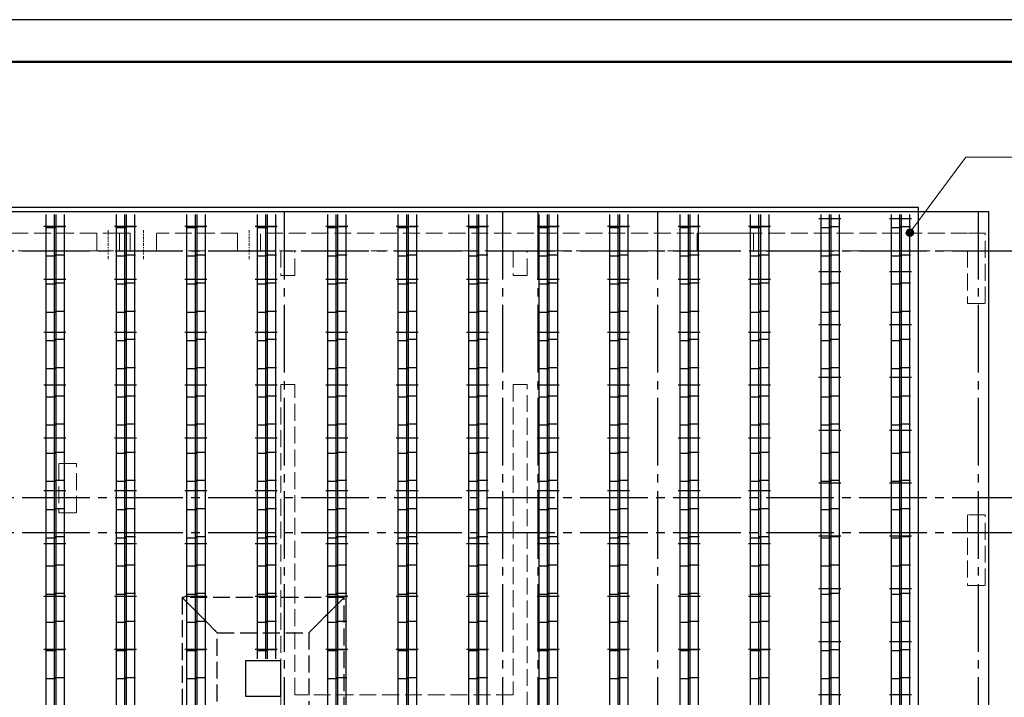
# Model space of a CAD drawing. Header units: millimetres. Extents: x 0 to 50400, y -51 to 35640.
# Tile 17 of 18: x 26460 to 40435, y 26025 to 35640. Entities that reach past the tile are written whole.
import ezdxf

# ---------------------------------------------------------------- set-up
doc = ezdxf.new("R2010")
doc.units = ezdxf.units.MM
doc.linetypes.add('______2', pattern=[324, 240, -84])
doc.linetypes.add('______5', pattern=[1320, 960, -120, 120, -120])
for name, color, linetype, lineweight in [('Standard', 7, 'Continuous', 25), ('ЖБ Лента фундамента под плитной частью', 52, 'Continuous', 50), ('ЖБ Пилон', 7, 'Continuous', 35), ('ЖБ Плита Фундамента верхний уровень', 7, 'Continuous', 35), ('ЖБ Стена верхний уровень', 7, 'Continuous', 35), ('Позиционная метка номер позиции', 7, 'Continuous', 13), ('Фиксатор', 7, 'Continuous', 13)]:
    doc.layers.add(name, color=color, linetype=linetype, lineweight=lineweight)
doc.layers.add('Оси', color=7, linetype='______5', lineweight=13, true_color=0x656565)

msp = doc.modelspace()

# ---------------------------------------------------------------- hatches: boundary and pattern name
at = {"layer": 'Позиционная метка номер позиции', "linetype": 'Continuous', "lineweight": 13, "transparency": 33554687}
for points in [[(39042, 32626), (39139, 32588), (39053, 32653)], [(39046, 32599), (39117, 32571), (39042, 32626)], [(39042, 32626), (39117, 32571), (39139, 32588)], [(39090, 32567), (39046, 32599), (39064, 32577)], [(39046, 32599), (39090, 32567), (39117, 32571)], [(39053, 32653), (39149, 32614), (39075, 32670)], [(39053, 32653), (39139, 32588), (39149, 32614)], [(39075, 32670), (39145, 32642), (39102, 32674)], [(39075, 32670), (39149, 32614), (39145, 32642)], [(39102, 32674), (39145, 32642), (39128, 32664)]]:
    msp.add_hatch(color=7, dxfattribs=at).paths.add_polyline_path(points)

# ---------------------------------------------------------------- linework, layer by layer
at = {"layer": 'Standard', "color": 7, "linetype": 'Continuous', "lineweight": 25, "transparency": 33554687}
msp.add_lwpolyline([(0, 0), (50400, 0), (50400, 35640), (0, 35640), (0, 0)], close=True, dxfattribs=at)
at = {"layer": 'Standard', "color": 7, "linetype": 'Continuous', "lineweight": 50, "transparency": 33554687}
msp.add_lwpolyline([(2400, 35040), (49800, 35040), (49800, 600), (2400, 600), (2400, 35040)], close=True, dxfattribs=at)
at = {"layer": 'Standard', "color": 254, "linetype": 'Continuous', "lineweight": -3, "true_color": 0xc4c4ff, "transparency": 33554687}
msp.add_lwpolyline([(9704, 9947), (39216, 9947), (39216, 32977), (9704, 32977), (9704, 9947)], dxfattribs=at)
at = {"layer": 'ЖБ Лента фундамента под плитной частью', "color": 251, "linetype": '______2', "lineweight": 13, "true_color": 0x656565, "transparency": 33554687}
for p, q in [((31065, 27442), (28765, 27442)), ((28765, 27442), (28765, 25142)), ((31065, 25142), (31065, 27442)), ((29665, 26542), (30165, 26542)), ((29665, 26042), (29665, 26542)), ((30165, 26542), (30165, 26042)), ((30165, 26042), (29665, 26042))]:
    msp.add_line(p, q, dxfattribs=at)
at = {"layer": 'ЖБ Лента фундамента под плитной частью', "color": 253, "linetype": '______2', "lineweight": -3, "true_color": 0xababab, "transparency": 33554687}
for p, q in [((28765, 27442), (28765, 25142)), ((28765, 27442), (29265, 26942)), ((29265, 26942), (28765, 27442)), ((31065, 27442), (28765, 27442)), ((30565, 26942), (31065, 27442)), ((31065, 27442), (30565, 26942)), ((31065, 25142), (31065, 27442)), ((29265, 25642), (29265, 26942)), ((29265, 26942), (30565, 26942)), ((30565, 26942), (30565, 25642))]:
    msp.add_line(p, q, dxfattribs=at)
at = {"layer": 'ЖБ Пилон', "color": 253, "linetype": '______2', "lineweight": 13, "true_color": 0xa0a0a0, "transparency": 33554687}
for p, q in [((27265, 29342), (27015, 29342)), ((27015, 29342), (27015, 28642)), ((27265, 28642), (27265, 29342)), ((27015, 28642), (27265, 28642)), ((40165, 28612), (39915, 28612)), ((39915, 28612), (39915, 27612)), ((40165, 27612), (40165, 28612)), ((39915, 27612), (40165, 27612))]:
    msp.add_line(p, q, dxfattribs=at)
at = {"layer": 'ЖБ Плита Фундамента верхний уровень', "color": 251, "linetype": 'Continuous', "lineweight": 25, "true_color": 0x656565, "transparency": 33554687}
for p, q in [((40215, 32912), (8715, 32912)), ((40215, 10012), (40215, 32912)), ((30165, 26542), (29665, 26542)), ((29665, 26542), (29665, 26042)), ((30165, 26042), (30165, 26542)), ((29665, 26042), (30165, 26042))]:
    msp.add_line(p, q, dxfattribs=at)
at = {"layer": 'ЖБ Стена верхний уровень', "color": 253, "linetype": '______2', "lineweight": 13, "true_color": 0xa0a0a0, "transparency": 33554687}
for p, q in [((27553, 32612), (9015, 32612)), ((27553, 32612), (27553, 32362)), ((27878, 32612), (27553, 32612)), ((27878, 32362), (27878, 32612)), ((28027, 32612), (27878, 32612)), ((28027, 32612), (28027, 32362)), ((28404, 32362), (28404, 32612)), ((29553, 32612), (28404, 32612)), ((29553, 32612), (29553, 32362)), ((29878, 32362), (29878, 32612)), ((39915, 32612), (29878, 32612)), ((36875, 32612), (36075, 32612)), ((36075, 32612), (36075, 32362)), ((36875, 32362), (36875, 32612)), ((40165, 32612), (39915, 32612)), ((40165, 31612), (40165, 32612)), ((9265, 32362), (27553, 32362)), ((27553, 32362), (27878, 32362)), ((27878, 32362), (36075, 32362)), ((28027, 32362), (28404, 32362)), ((29553, 32362), (29878, 32362)), ((30365, 32362), (30165, 32362)), ((30165, 32362), (30165, 32012)), ((30365, 32012), (30365, 32362)), ((33665, 32362), (33465, 32362)), ((33465, 32362), (33465, 32012)), ((33665, 32012), (33665, 32362)), ((36875, 32362), (39915, 32362)), ((39915, 32362), (39915, 31612)), ((30165, 32012), (30365, 32012)), ((33465, 32012), (33665, 32012)), ((39915, 31612), (40165, 31612)), ((30165, 30462), (30165, 26062)), ((30365, 30462), (30165, 30462)), ((30365, 26062), (30365, 30462)), ((33465, 30462), (33465, 26062)), ((33665, 30462), (33465, 30462)), ((33665, 25862), (33665, 30462)), ((30165, 26062), (30165, 25862)), ((33465, 26062), (30365, 26062))]:
    msp.add_line(p, q, dxfattribs=at)
at = {"layer": 'ЖБ Стена верхний уровень', "color": 253, "linetype": '______2', "lineweight": 18, "true_color": 0xa0a0a0, "transparency": 33554687}
for points in [[(27716, 32612), (27716, 32654), (27716, 32612)], [(27716, 32596), (27716, 32579), (27716, 32596)], [(27716, 32520), (27716, 32562), (27716, 32520)], [(27716, 32505), (27716, 32489), (27716, 32505)], [(27716, 32430), (27716, 32472), (27716, 32430)], [(27716, 32413), (27716, 32397), (27716, 32413)], [(27716, 32338), (27716, 32380), (27716, 32338)], [(27716, 32323), (27716, 32306), (27716, 32323)], [(27716, 32244), (27716, 32285), (27716, 32244)]]:
    msp.add_lwpolyline(points, dxfattribs=at)
at = {"layer": 'ЖБ Стена верхний уровень', "color": 253, "linetype": '______2', "lineweight": 13, "true_color": 0xa0a0a0, "transparency": 33554687}
for points in [[(28216, 32612), (28216, 32654), (28216, 32612)], [(28216, 32596), (28216, 32579), (28216, 32596)], [(28216, 32520), (28216, 32562), (28216, 32520)], [(29716, 32612), (29716, 32654), (29716, 32612)], [(29716, 32596), (29716, 32579), (29716, 32596)], [(29716, 32520), (29716, 32562), (29716, 32520)], [(28216, 32505), (28216, 32489), (28216, 32505)], [(28216, 32430), (28216, 32472), (28216, 32430)], [(29716, 32505), (29716, 32489), (29716, 32505)], [(29716, 32430), (29716, 32472), (29716, 32430)], [(28216, 32413), (28216, 32397), (28216, 32413)], [(28216, 32338), (28216, 32380), (28216, 32338)], [(28216, 32323), (28216, 32306), (28216, 32323)], [(28216, 32244), (28216, 32285), (28216, 32244)], [(29716, 32413), (29716, 32397), (29716, 32413)], [(29716, 32338), (29716, 32380), (29716, 32338)], [(29716, 32323), (29716, 32306), (29716, 32323)], [(29716, 32244), (29716, 32285), (29716, 32244)]]:
    msp.add_lwpolyline(points, dxfattribs=at)
at = {"layer": 'Оси', "color": 8, "linetype": '______5', "lineweight": -3, "transparency": 33554687}
for p, q in [((30215, 32912), (30215, 8317)), ((33315, 32912), (33315, 8317)), ((33815, 32912), (33815, 8317)), ((35515, 32912), (35515, 8317)), ((40065, 32912), (40065, 8317)), ((8015, 32362), (42965, 32362)), ((8015, 28862), (42965, 28862)), ((8015, 28362), (42965, 28362))]:
    msp.add_line(p, q, dxfattribs=at)
at = {"layer": 'Позиционная метка номер позиции', "color": 7, "linetype": 'Continuous', "lineweight": 13, "transparency": 33554687}
for p, q in [((39096, 32620), (39890, 33689)), ((39890, 33689), (41912, 33689)), ((39053, 32653), (39053, 32653)), ((39064, 32577), (39064, 32577)), ((39128, 32664), (39128, 32664)), ((39139, 32588), (39139, 32588))]:
    msp.add_line(p, q, dxfattribs=at)
msp.add_circle((39096, 32620), 54, dxfattribs=at)
at = {"layer": 'Фиксатор', "color": 7, "linetype": 'Continuous', "lineweight": 25, "transparency": 33554687}
for p, q in [((26834, 10047), (26834, 32877)), ((26834, 10047), (26834, 32877)), ((26953, 10047), (26953, 32877)), ((26953, 10047), (26953, 32877)), ((26977, 10047), (26977, 32877)), ((26977, 10047), (26977, 32877)), ((27096, 10047), (27096, 32877)), ((27096, 10047), (27096, 32877)), ((27834, 10047), (27834, 32877)), ((27834, 10047), (27834, 32877)), ((27953, 10047), (27953, 32877)), ((27953, 10047), (27953, 32877)), ((27977, 10047), (27977, 32877)), ((27977, 10047), (27977, 32877)), ((28096, 10047), (28096, 32877)), ((28096, 10047), (28096, 32877)), ((28834, 10047), (28834, 32877)), ((28834, 10047), (28834, 32877)), ((28953, 10047), (28953, 32877)), ((28953, 10047), (28953, 32877)), ((28977, 10047), (28977, 32877)), ((28977, 10047), (28977, 32877)), ((29096, 10047), (29096, 32877)), ((29096, 10047), (29096, 32877)), ((29834, 26572), (29834, 32877)), ((29834, 26572), (29834, 32877)), ((29953, 26572), (29953, 32877)), ((29953, 26572), (29953, 32877)), ((29977, 26572), (29977, 32877)), ((29977, 26572), (29977, 32877)), ((30096, 26572), (30096, 32877)), ((30096, 26572), (30096, 32877)), ((30834, 10047), (30834, 32877)), ((30834, 10047), (30834, 32877)), ((30953, 10047), (30953, 32877)), ((30953, 10047), (30953, 32877)), ((30977, 10047), (30977, 32877)), ((30977, 10047), (30977, 32877)), ((31096, 10047), (31096, 32877)), ((31096, 10047), (31096, 32877)), ((31834, 10047), (31834, 32877)), ((31834, 10047), (31834, 32877)), ((31953, 10047), (31953, 32877)), ((31953, 10047), (31953, 32877)), ((31977, 10047), (31977, 32877)), ((31977, 10047), (31977, 32877)), ((32096, 10047), (32096, 32877)), ((32096, 10047), (32096, 32877)), ((32834, 10047), (32834, 32877)), ((32834, 10047), (32834, 32877)), ((32953, 10047), (32953, 32877)), ((32953, 10047), (32953, 32877)), ((32977, 10047), (32977, 32877)), ((32977, 10047), (32977, 32877)), ((33096, 10047), (33096, 32877)), ((33096, 10047), (33096, 32877)), ((33834, 10047), (33834, 32877)), ((33834, 10047), (33834, 32877)), ((33953, 10047), (33953, 32877)), ((33953, 10047), (33953, 32877)), ((33977, 10047), (33977, 32877)), ((33977, 10047), (33977, 32877)), ((34096, 10047), (34096, 32877)), ((34096, 10047), (34096, 32877)), ((34834, 10047), (34834, 32877)), ((34834, 10047), (34834, 32877)), ((34953, 10047), (34953, 32877)), ((34953, 10047), (34953, 32877)), ((34977, 10047), (34977, 32877)), ((34977, 10047), (34977, 32877)), ((35096, 10047), (35096, 32877)), ((35096, 10047), (35096, 32877)), ((35834, 10047), (35834, 32877)), ((35834, 10047), (35834, 32877)), ((35953, 10047), (35953, 32877)), ((35953, 10047), (35953, 32877)), ((35977, 10047), (35977, 32877)), ((35977, 10047), (35977, 32877)), ((36096, 10047), (36096, 32877)), ((36096, 10047), (36096, 32877)), ((36834, 10047), (36834, 32877)), ((36834, 10047), (36834, 32877)), ((36953, 10047), (36953, 32877)), ((36953, 10047), (36953, 32877)), ((36977, 10047), (36977, 32877)), ((36977, 10047), (36977, 32877)), ((37096, 10047), (37096, 32877)), ((37096, 10047), (37096, 32877)), ((37834, 10047), (37834, 32877)), ((37834, 10047), (37834, 32877)), ((37953, 10047), (37953, 32877)), ((37953, 10047), (37953, 32877)), ((37977, 10047), (37977, 32877)), ((37977, 10047), (37977, 32877)), ((38096, 10047), (38096, 32877)), ((38096, 10047), (38096, 32877)), ((38834, 10047), (38834, 32877)), ((38834, 10047), (38834, 32877)), ((38953, 10047), (38953, 32877)), ((38953, 10047), (38953, 32877)), ((38977, 10047), (38977, 32877)), ((38977, 10047), (38977, 32877)), ((39096, 10047), (39096, 32877)), ((39096, 10047), (39096, 32877)), ((26804, 32708), (27116, 32708)), ((26804, 32708), (27116, 32708)), ((27804, 32708), (28116, 32708)), ((27804, 32708), (28116, 32708)), ((28804, 32708), (29116, 32708)), ((28804, 32708), (29116, 32708)), ((29804, 32708), (30116, 32708)), ((29804, 32708), (30116, 32708)), ((30804, 32708), (31116, 32708)), ((30804, 32708), (31116, 32708)), ((31804, 32708), (32116, 32708)), ((31804, 32708), (32116, 32708)), ((32804, 32708), (33116, 32708)), ((32804, 32708), (33116, 32708)), ((33804, 32708), (34116, 32708)), ((33804, 32708), (34116, 32708)), ((34804, 32708), (35116, 32708)), ((34804, 32708), (35116, 32708)), ((35804, 32708), (36116, 32708)), ((35804, 32708), (36116, 32708)), ((36804, 32708), (37116, 32708)), ((36804, 32708), (37116, 32708)), ((37804, 32817), (38116, 32817)), ((37804, 32817), (38116, 32817)), ((38804, 32817), (39116, 32817)), ((38804, 32817), (39116, 32817)), ((26827, 32690), (26981, 32690)), ((26827, 32690), (26981, 32690)), ((27103, 32700), (26950, 32700)), ((27103, 32700), (26950, 32700)), ((27827, 32690), (27981, 32690)), ((27827, 32690), (27981, 32690)), ((28103, 32700), (27950, 32700)), ((28103, 32700), (27950, 32700)), ((28827, 32690), (28981, 32690)), ((28827, 32690), (28981, 32690)), ((29103, 32700), (28950, 32700)), ((29103, 32700), (28950, 32700)), ((29827, 32690), (29981, 32690)), ((29827, 32690), (29981, 32690)), ((30103, 32700), (29950, 32700)), ((30103, 32700), (29950, 32700)), ((30827, 32690), (30981, 32690)), ((30827, 32690), (30981, 32690)), ((31103, 32700), (30950, 32700)), ((31103, 32700), (30950, 32700)), ((31827, 32690), (31981, 32690)), ((31827, 32690), (31981, 32690)), ((32103, 32700), (31950, 32700)), ((32103, 32700), (31950, 32700)), ((32827, 32690), (32981, 32690)), ((32827, 32690), (32981, 32690)), ((33103, 32700), (32950, 32700)), ((33103, 32700), (32950, 32700)), ((33827, 32690), (33981, 32690)), ((33827, 32690), (33981, 32690)), ((34103, 32700), (33950, 32700)), ((34103, 32700), (33950, 32700)), ((34827, 32690), (34981, 32690)), ((34827, 32690), (34981, 32690)), ((35103, 32700), (34950, 32700)), ((35103, 32700), (34950, 32700)), ((35827, 32690), (35981, 32690)), ((35827, 32690), (35981, 32690)), ((36103, 32700), (35950, 32700)), ((36103, 32700), (35950, 32700)), ((36827, 32690), (36981, 32690)), ((36827, 32690), (36981, 32690)), ((37103, 32700), (36950, 32700)), ((37103, 32700), (36950, 32700)), ((37827, 32690), (37981, 32690)), ((37827, 32690), (37981, 32690)), ((38103, 32700), (37950, 32700)), ((38103, 32700), (37950, 32700)), ((38827, 32690), (38981, 32690)), ((38827, 32690), (38981, 32690)), ((39103, 32700), (38950, 32700)), ((39103, 32700), (38950, 32700)), ((26827, 32290), (26981, 32290)), ((26827, 32290), (26981, 32290)), ((27103, 32300), (26950, 32300)), ((27103, 32300), (26950, 32300)), ((27827, 32290), (27981, 32290)), ((27827, 32290), (27981, 32290)), ((28103, 32300), (27950, 32300)), ((28103, 32300), (27950, 32300)), ((28827, 32290), (28981, 32290)), ((28827, 32290), (28981, 32290)), ((29103, 32300), (28950, 32300)), ((29103, 32300), (28950, 32300)), ((29827, 32290), (29981, 32290)), ((29827, 32290), (29981, 32290)), ((30103, 32300), (29950, 32300)), ((30103, 32300), (29950, 32300)), ((30827, 32290), (30981, 32290)), ((30827, 32290), (30981, 32290)), ((31103, 32300), (30950, 32300)), ((31103, 32300), (30950, 32300)), ((31827, 32290), (31981, 32290)), ((31827, 32290), (31981, 32290)), ((32103, 32300), (31950, 32300)), ((32103, 32300), (31950, 32300)), ((32827, 32290), (32981, 32290)), ((32827, 32290), (32981, 32290)), ((33103, 32300), (32950, 32300)), ((33103, 32300), (32950, 32300)), ((33827, 32290), (33981, 32290)), ((33827, 32290), (33981, 32290)), ((34103, 32300), (33950, 32300)), ((34103, 32300), (33950, 32300)), ((34827, 32290), (34981, 32290)), ((34827, 32290), (34981, 32290)), ((35103, 32300), (34950, 32300)), ((35103, 32300), (34950, 32300)), ((35827, 32290), (35981, 32290)), ((35827, 32290), (35981, 32290)), ((36103, 32300), (35950, 32300)), ((36103, 32300), (35950, 32300)), ((36827, 32290), (36981, 32290)), ((36827, 32290), (36981, 32290)), ((37103, 32300), (36950, 32300)), ((37103, 32300), (36950, 32300)), ((37827, 32290), (37981, 32290)), ((37827, 32290), (37981, 32290)), ((38103, 32300), (37950, 32300)), ((38103, 32300), (37950, 32300)), ((38827, 32290), (38981, 32290)), ((38827, 32290), (38981, 32290)), ((39103, 32300), (38950, 32300)), ((39103, 32300), (38950, 32300)), ((37804, 32067), (38116, 32067)), ((37804, 32067), (38116, 32067)), ((38804, 32067), (39116, 32067)), ((38804, 32067), (39116, 32067)), ((26804, 31958), (27116, 31958)), ((26804, 31958), (27116, 31958)), ((26827, 31890), (26981, 31890)), ((26827, 31890), (26981, 31890)), ((27103, 31900), (26950, 31900)), ((27103, 31900), (26950, 31900)), ((27804, 31958), (28116, 31958)), ((27804, 31958), (28116, 31958)), ((27827, 31890), (27981, 31890)), ((27827, 31890), (27981, 31890)), ((28103, 31900), (27950, 31900)), ((28103, 31900), (27950, 31900)), ((28804, 31958), (29116, 31958)), ((28804, 31958), (29116, 31958)), ((28827, 31890), (28981, 31890)), ((28827, 31890), (28981, 31890)), ((29103, 31900), (28950, 31900)), ((29103, 31900), (28950, 31900)), ((29804, 31958), (30116, 31958)), ((29804, 31958), (30116, 31958)), ((29827, 31890), (29981, 31890)), ((29827, 31890), (29981, 31890)), ((30103, 31900), (29950, 31900)), ((30103, 31900), (29950, 31900)), ((30804, 31958), (31116, 31958)), ((30804, 31958), (31116, 31958)), ((30827, 31890), (30981, 31890)), ((30827, 31890), (30981, 31890)), ((31103, 31900), (30950, 31900)), ((31103, 31900), (30950, 31900)), ((31804, 31958), (32116, 31958)), ((31804, 31958), (32116, 31958)), ((31827, 31890), (31981, 31890)), ((31827, 31890), (31981, 31890)), ((32103, 31900), (31950, 31900)), ((32103, 31900), (31950, 31900)), ((32804, 31958), (33116, 31958)), ((32804, 31958), (33116, 31958)), ((32827, 31890), (32981, 31890)), ((32827, 31890), (32981, 31890)), ((33103, 31900), (32950, 31900)), ((33103, 31900), (32950, 31900)), ((33804, 31958), (34116, 31958)), ((33804, 31958), (34116, 31958)), ((33827, 31890), (33981, 31890)), ((33827, 31890), (33981, 31890)), ((34103, 31900), (33950, 31900)), ((34103, 31900), (33950, 31900)), ((34804, 31958), (35116, 31958)), ((34804, 31958), (35116, 31958)), ((34827, 31890), (34981, 31890)), ((34827, 31890), (34981, 31890)), ((35103, 31900), (34950, 31900)), ((35103, 31900), (34950, 31900)), ((35804, 31958), (36116, 31958)), ((35804, 31958), (36116, 31958)), ((35827, 31890), (35981, 31890)), ((35827, 31890), (35981, 31890)), ((36103, 31900), (35950, 31900)), ((36103, 31900), (35950, 31900)), ((36804, 31958), (37116, 31958)), ((36804, 31958), (37116, 31958)), ((36827, 31890), (36981, 31890)), ((36827, 31890), (36981, 31890)), ((37103, 31900), (36950, 31900)), ((37103, 31900), (36950, 31900)), ((37827, 31890), (37981, 31890)), ((37827, 31890), (37981, 31890)), ((38103, 31900), (37950, 31900)), ((38103, 31900), (37950, 31900)), ((38827, 31890), (38981, 31890)), ((38827, 31890), (38981, 31890)), ((39103, 31900), (38950, 31900)), ((39103, 31900), (38950, 31900)), ((26827, 31490), (26981, 31490)), ((26827, 31490), (26981, 31490)), ((27103, 31500), (26950, 31500)), ((27103, 31500), (26950, 31500)), ((27827, 31490), (27981, 31490)), ((27827, 31490), (27981, 31490)), ((28103, 31500), (27950, 31500)), ((28103, 31500), (27950, 31500)), ((28827, 31490), (28981, 31490)), ((28827, 31490), (28981, 31490)), ((29103, 31500), (28950, 31500)), ((29103, 31500), (28950, 31500)), ((29827, 31490), (29981, 31490)), ((29827, 31490), (29981, 31490)), ((30103, 31500), (29950, 31500)), ((30103, 31500), (29950, 31500)), ((30827, 31490), (30981, 31490)), ((30827, 31490), (30981, 31490)), ((31103, 31500), (30950, 31500)), ((31103, 31500), (30950, 31500)), ((31827, 31490), (31981, 31490)), ((31827, 31490), (31981, 31490)), ((32103, 31500), (31950, 31500)), ((32103, 31500), (31950, 31500)), ((32827, 31490), (32981, 31490)), ((32827, 31490), (32981, 31490)), ((33103, 31500), (32950, 31500)), ((33103, 31500), (32950, 31500)), ((33827, 31490), (33981, 31490)), ((33827, 31490), (33981, 31490)), ((34103, 31500), (33950, 31500)), ((34103, 31500), (33950, 31500)), ((34827, 31490), (34981, 31490)), ((34827, 31490), (34981, 31490)), ((35103, 31500), (34950, 31500)), ((35103, 31500), (34950, 31500)), ((35827, 31490), (35981, 31490)), ((35827, 31490), (35981, 31490)), ((36103, 31500), (35950, 31500)), ((36103, 31500), (35950, 31500)), ((36827, 31490), (36981, 31490)), ((36827, 31490), (36981, 31490)), ((37103, 31500), (36950, 31500)), ((37103, 31500), (36950, 31500)), ((37827, 31490), (37981, 31490)), ((37827, 31490), (37981, 31490)), ((38103, 31500), (37950, 31500)), ((38103, 31500), (37950, 31500)), ((38827, 31490), (38981, 31490)), ((38827, 31490), (38981, 31490)), ((39103, 31500), (38950, 31500)), ((39103, 31500), (38950, 31500)), ((37804, 31317), (38116, 31317)), ((37804, 31317), (38116, 31317)), ((38804, 31317), (39116, 31317)), ((38804, 31317), (39116, 31317)), ((26804, 31208), (27116, 31208)), ((26804, 31208), (27116, 31208)), ((27804, 31208), (28116, 31208)), ((27804, 31208), (28116, 31208)), ((28804, 31208), (29116, 31208)), ((28804, 31208), (29116, 31208)), ((29804, 31208), (30116, 31208)), ((29804, 31208), (30116, 31208)), ((30804, 31208), (31116, 31208)), ((30804, 31208), (31116, 31208)), ((31804, 31208), (32116, 31208)), ((31804, 31208), (32116, 31208)), ((32804, 31208), (33116, 31208)), ((32804, 31208), (33116, 31208)), ((33804, 31208), (34116, 31208)), ((33804, 31208), (34116, 31208)), ((34804, 31208), (35116, 31208)), ((34804, 31208), (35116, 31208)), ((35804, 31208), (36116, 31208)), ((35804, 31208), (36116, 31208)), ((36804, 31208), (37116, 31208)), ((36804, 31208), (37116, 31208)), ((26827, 31090), (26981, 31090)), ((26827, 31090), (26981, 31090)), ((27103, 31100), (26950, 31100)), ((27103, 31100), (26950, 31100)), ((27827, 31090), (27981, 31090)), ((27827, 31090), (27981, 31090)), ((28103, 31100), (27950, 31100)), ((28103, 31100), (27950, 31100)), ((28827, 31090), (28981, 31090)), ((28827, 31090), (28981, 31090)), ((29103, 31100), (28950, 31100)), ((29103, 31100), (28950, 31100)), ((29827, 31090), (29981, 31090)), ((29827, 31090), (29981, 31090)), ((30103, 31100), (29950, 31100)), ((30103, 31100), (29950, 31100)), ((30827, 31090), (30981, 31090)), ((30827, 31090), (30981, 31090)), ((31103, 31100), (30950, 31100)), ((31103, 31100), (30950, 31100)), ((31827, 31090), (31981, 31090)), ((31827, 31090), (31981, 31090)), ((32103, 31100), (31950, 31100)), ((32103, 31100), (31950, 31100)), ((32827, 31090), (32981, 31090)), ((32827, 31090), (32981, 31090)), ((33103, 31100), (32950, 31100)), ((33103, 31100), (32950, 31100)), ((33827, 31090), (33981, 31090)), ((33827, 31090), (33981, 31090)), ((34103, 31100), (33950, 31100)), ((34103, 31100), (33950, 31100)), ((34827, 31090), (34981, 31090)), ((34827, 31090), (34981, 31090)), ((35103, 31100), (34950, 31100)), ((35103, 31100), (34950, 31100)), ((35827, 31090), (35981, 31090)), ((35827, 31090), (35981, 31090)), ((36103, 31100), (35950, 31100)), ((36103, 31100), (35950, 31100)), ((36827, 31090), (36981, 31090)), ((36827, 31090), (36981, 31090)), ((37103, 31100), (36950, 31100)), ((37103, 31100), (36950, 31100)), ((37827, 31090), (37981, 31090)), ((37827, 31090), (37981, 31090)), ((38103, 31100), (37950, 31100)), ((38103, 31100), (37950, 31100)), ((38827, 31090), (38981, 31090)), ((38827, 31090), (38981, 31090)), ((39103, 31100), (38950, 31100)), ((39103, 31100), (38950, 31100)), ((26827, 30690), (26981, 30690)), ((26827, 30690), (26981, 30690)), ((27103, 30700), (26950, 30700)), ((27103, 30700), (26950, 30700)), ((27827, 30690), (27981, 30690)), ((27827, 30690), (27981, 30690)), ((28103, 30700), (27950, 30700)), ((28103, 30700), (27950, 30700)), ((28827, 30690), (28981, 30690)), ((28827, 30690), (28981, 30690)), ((29103, 30700), (28950, 30700)), ((29103, 30700), (28950, 30700)), ((29827, 30690), (29981, 30690)), ((29827, 30690), (29981, 30690)), ((30103, 30700), (29950, 30700)), ((30103, 30700), (29950, 30700)), ((30827, 30690), (30981, 30690)), ((30827, 30690), (30981, 30690)), ((31103, 30700), (30950, 30700)), ((31103, 30700), (30950, 30700)), ((31827, 30690), (31981, 30690)), ((31827, 30690), (31981, 30690)), ((32103, 30700), (31950, 30700)), ((32103, 30700), (31950, 30700)), ((32827, 30690), (32981, 30690)), ((32827, 30690), (32981, 30690)), ((33103, 30700), (32950, 30700)), ((33103, 30700), (32950, 30700)), ((33827, 30690), (33981, 30690)), ((33827, 30690), (33981, 30690)), ((34103, 30700), (33950, 30700)), ((34103, 30700), (33950, 30700)), ((34827, 30690), (34981, 30690)), ((34827, 30690), (34981, 30690)), ((35103, 30700), (34950, 30700)), ((35103, 30700), (34950, 30700)), ((35827, 30690), (35981, 30690)), ((35827, 30690), (35981, 30690)), ((36103, 30700), (35950, 30700)), ((36103, 30700), (35950, 30700)), ((36827, 30690), (36981, 30690)), ((36827, 30690), (36981, 30690)), ((37103, 30700), (36950, 30700)), ((37103, 30700), (36950, 30700)), ((37827, 30690), (37981, 30690)), ((37827, 30690), (37981, 30690)), ((38103, 30700), (37950, 30700)), ((38103, 30700), (37950, 30700)), ((38827, 30690), (38981, 30690)), ((38827, 30690), (38981, 30690)), ((39103, 30700), (38950, 30700)), ((39103, 30700), (38950, 30700)), ((37804, 30567), (38116, 30567)), ((37804, 30567), (38116, 30567)), ((38804, 30567), (39116, 30567)), ((38804, 30567), (39116, 30567)), ((26804, 30458), (27116, 30458)), ((26804, 30458), (27116, 30458)), ((27804, 30458), (28116, 30458)), ((27804, 30458), (28116, 30458)), ((28804, 30458), (29116, 30458)), ((28804, 30458), (29116, 30458)), ((29804, 30458), (30116, 30458)), ((29804, 30458), (30116, 30458)), ((30804, 30458), (31116, 30458)), ((30804, 30458), (31116, 30458)), ((31804, 30458), (32116, 30458)), ((31804, 30458), (32116, 30458)), ((32804, 30458), (33116, 30458)), ((32804, 30458), (33116, 30458)), ((33804, 30458), (34116, 30458)), ((33804, 30458), (34116, 30458)), ((34804, 30458), (35116, 30458)), ((34804, 30458), (35116, 30458)), ((35804, 30458), (36116, 30458)), ((35804, 30458), (36116, 30458)), ((36804, 30458), (37116, 30458)), ((36804, 30458), (37116, 30458)), ((26827, 30290), (26981, 30290)), ((26827, 30290), (26981, 30290)), ((27103, 30300), (26950, 30300)), ((27103, 30300), (26950, 30300)), ((27827, 30290), (27981, 30290)), ((27827, 30290), (27981, 30290)), ((28103, 30300), (27950, 30300)), ((28103, 30300), (27950, 30300)), ((28827, 30290), (28981, 30290)), ((28827, 30290), (28981, 30290)), ((29103, 30300), (28950, 30300)), ((29103, 30300), (28950, 30300)), ((29827, 30290), (29981, 30290)), ((29827, 30290), (29981, 30290)), ((30103, 30300), (29950, 30300)), ((30103, 30300), (29950, 30300)), ((30827, 30290), (30981, 30290)), ((30827, 30290), (30981, 30290)), ((31103, 30300), (30950, 30300)), ((31103, 30300), (30950, 30300)), ((31827, 30290), (31981, 30290)), ((31827, 30290), (31981, 30290)), ((32103, 30300), (31950, 30300)), ((32103, 30300), (31950, 30300)), ((32827, 30290), (32981, 30290)), ((32827, 30290), (32981, 30290)), ((33103, 30300), (32950, 30300)), ((33103, 30300), (32950, 30300)), ((33827, 30290), (33981, 30290)), ((33827, 30290), (33981, 30290)), ((34103, 30300), (33950, 30300)), ((34103, 30300), (33950, 30300)), ((34827, 30290), (34981, 30290)), ((34827, 30290), (34981, 30290)), ((35103, 30300), (34950, 30300)), ((35103, 30300), (34950, 30300)), ((35827, 30290), (35981, 30290)), ((35827, 30290), (35981, 30290)), ((36103, 30300), (35950, 30300)), ((36103, 30300), (35950, 30300)), ((36827, 30290), (36981, 30290)), ((36827, 30290), (36981, 30290)), ((37103, 30300), (36950, 30300)), ((37103, 30300), (36950, 30300)), ((37827, 30290), (37981, 30290)), ((37827, 30290), (37981, 30290)), ((38103, 30300), (37950, 30300)), ((38103, 30300), (37950, 30300)), ((38827, 30290), (38981, 30290)), ((38827, 30290), (38981, 30290)), ((39103, 30300), (38950, 30300)), ((39103, 30300), (38950, 30300)), ((26827, 29890), (26981, 29890)), ((26827, 29890), (26981, 29890)), ((27103, 29900), (26950, 29900)), ((27103, 29900), (26950, 29900)), ((27827, 29890), (27981, 29890)), ((27827, 29890), (27981, 29890)), ((28103, 29900), (27950, 29900)), ((28103, 29900), (27950, 29900)), ((28827, 29890), (28981, 29890)), ((28827, 29890), (28981, 29890)), ((29103, 29900), (28950, 29900)), ((29103, 29900), (28950, 29900)), ((29827, 29890), (29981, 29890)), ((29827, 29890), (29981, 29890)), ((30103, 29900), (29950, 29900)), ((30103, 29900), (29950, 29900)), ((30827, 29890), (30981, 29890)), ((30827, 29890), (30981, 29890)), ((31103, 29900), (30950, 29900)), ((31103, 29900), (30950, 29900)), ((31827, 29890), (31981, 29890)), ((31827, 29890), (31981, 29890)), ((32103, 29900), (31950, 29900)), ((32103, 29900), (31950, 29900)), ((32827, 29890), (32981, 29890)), ((32827, 29890), (32981, 29890)), ((33103, 29900), (32950, 29900)), ((33103, 29900), (32950, 29900)), ((33827, 29890), (33981, 29890)), ((33827, 29890), (33981, 29890)), ((34103, 29900), (33950, 29900)), ((34103, 29900), (33950, 29900)), ((34827, 29890), (34981, 29890)), ((34827, 29890), (34981, 29890)), ((35103, 29900), (34950, 29900)), ((35103, 29900), (34950, 29900)), ((35827, 29890), (35981, 29890)), ((35827, 29890), (35981, 29890)), ((36103, 29900), (35950, 29900)), ((36103, 29900), (35950, 29900)), ((36827, 29890), (36981, 29890)), ((36827, 29890), (36981, 29890)), ((37103, 29900), (36950, 29900)), ((37103, 29900), (36950, 29900)), ((37804, 29817), (38116, 29817)), ((37804, 29817), (38116, 29817)), ((37827, 29890), (37981, 29890)), ((37827, 29890), (37981, 29890)), ((38103, 29900), (37950, 29900)), ((38103, 29900), (37950, 29900)), ((38804, 29817), (39116, 29817)), ((38804, 29817), (39116, 29817)), ((38827, 29890), (38981, 29890)), ((38827, 29890), (38981, 29890)), ((39103, 29900), (38950, 29900)), ((39103, 29900), (38950, 29900)), ((26804, 29708), (27116, 29708)), ((26804, 29708), (27116, 29708)), ((27804, 29708), (28116, 29708)), ((27804, 29708), (28116, 29708)), ((28804, 29708), (29116, 29708)), ((28804, 29708), (29116, 29708)), ((29804, 29708), (30116, 29708)), ((29804, 29708), (30116, 29708)), ((30804, 29708), (31116, 29708)), ((30804, 29708), (31116, 29708)), ((31804, 29708), (32116, 29708)), ((31804, 29708), (32116, 29708)), ((32804, 29708), (33116, 29708)), ((32804, 29708), (33116, 29708)), ((33804, 29708), (34116, 29708)), ((33804, 29708), (34116, 29708)), ((34804, 29708), (35116, 29708)), ((34804, 29708), (35116, 29708)), ((35804, 29708), (36116, 29708)), ((35804, 29708), (36116, 29708)), ((36804, 29708), (37116, 29708)), ((36804, 29708), (37116, 29708)), ((26827, 29490), (26981, 29490)), ((26827, 29490), (26981, 29490)), ((27103, 29500), (26950, 29500)), ((27103, 29500), (26950, 29500)), ((27827, 29490), (27981, 29490)), ((27827, 29490), (27981, 29490)), ((28103, 29500), (27950, 29500)), ((28103, 29500), (27950, 29500)), ((28827, 29490), (28981, 29490)), ((28827, 29490), (28981, 29490)), ((29103, 29500), (28950, 29500)), ((29103, 29500), (28950, 29500)), ((29827, 29490), (29981, 29490)), ((29827, 29490), (29981, 29490)), ((30103, 29500), (29950, 29500)), ((30103, 29500), (29950, 29500)), ((30827, 29490), (30981, 29490)), ((30827, 29490), (30981, 29490)), ((31103, 29500), (30950, 29500)), ((31103, 29500), (30950, 29500)), ((31827, 29490), (31981, 29490)), ((31827, 29490), (31981, 29490)), ((32103, 29500), (31950, 29500)), ((32103, 29500), (31950, 29500)), ((32827, 29490), (32981, 29490)), ((32827, 29490), (32981, 29490)), ((33103, 29500), (32950, 29500)), ((33103, 29500), (32950, 29500)), ((33827, 29490), (33981, 29490)), ((33827, 29490), (33981, 29490)), ((34103, 29500), (33950, 29500)), ((34103, 29500), (33950, 29500)), ((34827, 29490), (34981, 29490)), ((34827, 29490), (34981, 29490)), ((35103, 29500), (34950, 29500)), ((35103, 29500), (34950, 29500)), ((35827, 29490), (35981, 29490)), ((35827, 29490), (35981, 29490)), ((36103, 29500), (35950, 29500)), ((36103, 29500), (35950, 29500)), ((36827, 29490), (36981, 29490)), ((36827, 29490), (36981, 29490)), ((37103, 29500), (36950, 29500)), ((37103, 29500), (36950, 29500)), ((37827, 29490), (37981, 29490)), ((37827, 29490), (37981, 29490)), ((38103, 29500), (37950, 29500)), ((38103, 29500), (37950, 29500)), ((38827, 29490), (38981, 29490)), ((38827, 29490), (38981, 29490)), ((39103, 29500), (38950, 29500)), ((39103, 29500), (38950, 29500)), ((26827, 29090), (26981, 29090)), ((26827, 29090), (26981, 29090)), ((27103, 29100), (26950, 29100)), ((27103, 29100), (26950, 29100)), ((27827, 29090), (27981, 29090)), ((27827, 29090), (27981, 29090)), ((28103, 29100), (27950, 29100)), ((28103, 29100), (27950, 29100)), ((28827, 29090), (28981, 29090)), ((28827, 29090), (28981, 29090)), ((29103, 29100), (28950, 29100)), ((29103, 29100), (28950, 29100)), ((29827, 29090), (29981, 29090)), ((29827, 29090), (29981, 29090)), ((30103, 29100), (29950, 29100)), ((30103, 29100), (29950, 29100)), ((30827, 29090), (30981, 29090)), ((30827, 29090), (30981, 29090)), ((31103, 29100), (30950, 29100)), ((31103, 29100), (30950, 29100)), ((31827, 29090), (31981, 29090)), ((31827, 29090), (31981, 29090)), ((32103, 29100), (31950, 29100)), ((32103, 29100), (31950, 29100)), ((32827, 29090), (32981, 29090)), ((32827, 29090), (32981, 29090)), ((33103, 29100), (32950, 29100)), ((33103, 29100), (32950, 29100)), ((33827, 29090), (33981, 29090)), ((33827, 29090), (33981, 29090)), ((34103, 29100), (33950, 29100)), ((34103, 29100), (33950, 29100)), ((34827, 29090), (34981, 29090)), ((34827, 29090), (34981, 29090)), ((35103, 29100), (34950, 29100)), ((35103, 29100), (34950, 29100)), ((35827, 29090), (35981, 29090)), ((35827, 29090), (35981, 29090)), ((36103, 29100), (35950, 29100)), ((36103, 29100), (35950, 29100)), ((36827, 29090), (36981, 29090)), ((36827, 29090), (36981, 29090)), ((37103, 29100), (36950, 29100)), ((37103, 29100), (36950, 29100)), ((37827, 29090), (37981, 29090)), ((37827, 29090), (37981, 29090)), ((38103, 29100), (37950, 29100)), ((38103, 29100), (37950, 29100)), ((38827, 29090), (38981, 29090)), ((38827, 29090), (38981, 29090)), ((39103, 29100), (38950, 29100)), ((39103, 29100), (38950, 29100)), ((26804, 28958), (27116, 28958)), ((26804, 28958), (27116, 28958)), ((27804, 28958), (28116, 28958)), ((27804, 28958), (28116, 28958)), ((28804, 28958), (29116, 28958)), ((28804, 28958), (29116, 28958)), ((29804, 28958), (30116, 28958)), ((29804, 28958), (30116, 28958)), ((30804, 28958), (31116, 28958)), ((30804, 28958), (31116, 28958)), ((31804, 28958), (32116, 28958)), ((31804, 28958), (32116, 28958)), ((32804, 28958), (33116, 28958)), ((32804, 28958), (33116, 28958)), ((33804, 28958), (34116, 28958)), ((33804, 28958), (34116, 28958)), ((34804, 28958), (35116, 28958)), ((34804, 28958), (35116, 28958)), ((35804, 28958), (36116, 28958)), ((35804, 28958), (36116, 28958)), ((36804, 28958), (37116, 28958)), ((36804, 28958), (37116, 28958)), ((37804, 29067), (38116, 29067)), ((37804, 29067), (38116, 29067)), ((38804, 29067), (39116, 29067)), ((38804, 29067), (39116, 29067)), ((26827, 28690), (26981, 28690)), ((26827, 28690), (26981, 28690)), ((27103, 28700), (26950, 28700)), ((27103, 28700), (26950, 28700)), ((27827, 28690), (27981, 28690)), ((27827, 28690), (27981, 28690)), ((28103, 28700), (27950, 28700)), ((28103, 28700), (27950, 28700)), ((28827, 28690), (28981, 28690)), ((28827, 28690), (28981, 28690)), ((29103, 28700), (28950, 28700)), ((29103, 28700), (28950, 28700)), ((29827, 28690), (29981, 28690)), ((29827, 28690), (29981, 28690)), ((30103, 28700), (29950, 28700)), ((30103, 28700), (29950, 28700)), ((30827, 28690), (30981, 28690)), ((30827, 28690), (30981, 28690)), ((31103, 28700), (30950, 28700)), ((31103, 28700), (30950, 28700)), ((31827, 28690), (31981, 28690)), ((31827, 28690), (31981, 28690)), ((32103, 28700), (31950, 28700)), ((32103, 28700), (31950, 28700)), ((32827, 28690), (32981, 28690)), ((32827, 28690), (32981, 28690)), ((33103, 28700), (32950, 28700)), ((33103, 28700), (32950, 28700)), ((33827, 28690), (33981, 28690)), ((33827, 28690), (33981, 28690)), ((34103, 28700), (33950, 28700)), ((34103, 28700), (33950, 28700)), ((34827, 28690), (34981, 28690)), ((34827, 28690), (34981, 28690)), ((35103, 28700), (34950, 28700)), ((35103, 28700), (34950, 28700)), ((35827, 28690), (35981, 28690)), ((35827, 28690), (35981, 28690)), ((36103, 28700), (35950, 28700)), ((36103, 28700), (35950, 28700)), ((36827, 28690), (36981, 28690)), ((36827, 28690), (36981, 28690)), ((37103, 28700), (36950, 28700)), ((37103, 28700), (36950, 28700)), ((37827, 28690), (37981, 28690)), ((37827, 28690), (37981, 28690)), ((38103, 28700), (37950, 28700)), ((38103, 28700), (37950, 28700)), ((38827, 28690), (38981, 28690)), ((38827, 28690), (38981, 28690)), ((39103, 28700), (38950, 28700)), ((39103, 28700), (38950, 28700)), ((26827, 28290), (26981, 28290)), ((26827, 28290), (26981, 28290)), ((27103, 28300), (26950, 28300)), ((27103, 28300), (26950, 28300)), ((27827, 28290), (27981, 28290)), ((27827, 28290), (27981, 28290)), ((28103, 28300), (27950, 28300)), ((28103, 28300), (27950, 28300)), ((28827, 28290), (28981, 28290)), ((28827, 28290), (28981, 28290)), ((29103, 28300), (28950, 28300)), ((29103, 28300), (28950, 28300)), ((29827, 28290), (29981, 28290)), ((29827, 28290), (29981, 28290)), ((30103, 28300), (29950, 28300)), ((30103, 28300), (29950, 28300)), ((30827, 28290), (30981, 28290)), ((30827, 28290), (30981, 28290)), ((31103, 28300), (30950, 28300)), ((31103, 28300), (30950, 28300)), ((31827, 28290), (31981, 28290)), ((31827, 28290), (31981, 28290)), ((32103, 28300), (31950, 28300)), ((32103, 28300), (31950, 28300)), ((32827, 28290), (32981, 28290)), ((32827, 28290), (32981, 28290)), ((33103, 28300), (32950, 28300)), ((33103, 28300), (32950, 28300)), ((33827, 28290), (33981, 28290)), ((33827, 28290), (33981, 28290)), ((34103, 28300), (33950, 28300)), ((34103, 28300), (33950, 28300)), ((34827, 28290), (34981, 28290)), ((34827, 28290), (34981, 28290)), ((35103, 28300), (34950, 28300)), ((35103, 28300), (34950, 28300)), ((35827, 28290), (35981, 28290)), ((35827, 28290), (35981, 28290)), ((36103, 28300), (35950, 28300)), ((36103, 28300), (35950, 28300)), ((36827, 28290), (36981, 28290)), ((36827, 28290), (36981, 28290)), ((37103, 28300), (36950, 28300)), ((37103, 28300), (36950, 28300)), ((37804, 28317), (38116, 28317)), ((37804, 28317), (38116, 28317)), ((37827, 28290), (37981, 28290)), ((37827, 28290), (37981, 28290)), ((38103, 28300), (37950, 28300)), ((38103, 28300), (37950, 28300)), ((38804, 28317), (39116, 28317)), ((38804, 28317), (39116, 28317)), ((38827, 28290), (38981, 28290)), ((38827, 28290), (38981, 28290)), ((39103, 28300), (38950, 28300)), ((39103, 28300), (38950, 28300)), ((26804, 28208), (27116, 28208)), ((26804, 28208), (27116, 28208)), ((27804, 28208), (28116, 28208)), ((27804, 28208), (28116, 28208)), ((28804, 28208), (29116, 28208)), ((28804, 28208), (29116, 28208)), ((29804, 28208), (30116, 28208)), ((29804, 28208), (30116, 28208)), ((30804, 28208), (31116, 28208)), ((30804, 28208), (31116, 28208)), ((31804, 28208), (32116, 28208)), ((31804, 28208), (32116, 28208)), ((32804, 28208), (33116, 28208)), ((32804, 28208), (33116, 28208)), ((33804, 28208), (34116, 28208)), ((33804, 28208), (34116, 28208)), ((34804, 28208), (35116, 28208)), ((34804, 28208), (35116, 28208)), ((35804, 28208), (36116, 28208)), ((35804, 28208), (36116, 28208)), ((36804, 28208), (37116, 28208)), ((36804, 28208), (37116, 28208)), ((26827, 27890), (26981, 27890)), ((26827, 27890), (26981, 27890)), ((27103, 27900), (26950, 27900)), ((27103, 27900), (26950, 27900)), ((27827, 27890), (27981, 27890)), ((27827, 27890), (27981, 27890)), ((28103, 27900), (27950, 27900)), ((28103, 27900), (27950, 27900)), ((28827, 27890), (28981, 27890)), ((28827, 27890), (28981, 27890)), ((29103, 27900), (28950, 27900)), ((29103, 27900), (28950, 27900)), ((29827, 27890), (29981, 27890)), ((29827, 27890), (29981, 27890)), ((30103, 27900), (29950, 27900)), ((30103, 27900), (29950, 27900)), ((30827, 27890), (30981, 27890)), ((30827, 27890), (30981, 27890)), ((31103, 27900), (30950, 27900)), ((31103, 27900), (30950, 27900)), ((31827, 27890), (31981, 27890)), ((31827, 27890), (31981, 27890)), ((32103, 27900), (31950, 27900)), ((32103, 27900), (31950, 27900)), ((32827, 27890), (32981, 27890)), ((32827, 27890), (32981, 27890)), ((33103, 27900), (32950, 27900)), ((33103, 27900), (32950, 27900)), ((33827, 27890), (33981, 27890)), ((33827, 27890), (33981, 27890)), ((34103, 27900), (33950, 27900)), ((34103, 27900), (33950, 27900)), ((34827, 27890), (34981, 27890)), ((34827, 27890), (34981, 27890)), ((35103, 27900), (34950, 27900)), ((35103, 27900), (34950, 27900)), ((35827, 27890), (35981, 27890)), ((35827, 27890), (35981, 27890)), ((36103, 27900), (35950, 27900)), ((36103, 27900), (35950, 27900)), ((36827, 27890), (36981, 27890)), ((36827, 27890), (36981, 27890)), ((37103, 27900), (36950, 27900)), ((37103, 27900), (36950, 27900)), ((37827, 27890), (37981, 27890)), ((37827, 27890), (37981, 27890)), ((38103, 27900), (37950, 27900)), ((38103, 27900), (37950, 27900)), ((38827, 27890), (38981, 27890)), ((38827, 27890), (38981, 27890)), ((39103, 27900), (38950, 27900)), ((39103, 27900), (38950, 27900)), ((37804, 27567), (38116, 27567)), ((37804, 27567), (38116, 27567)), ((38804, 27567), (39116, 27567)), ((38804, 27567), (39116, 27567)), ((26804, 27458), (27116, 27458)), ((26804, 27458), (27116, 27458)), ((26827, 27490), (26981, 27490)), ((26827, 27490), (26981, 27490)), ((27103, 27500), (26950, 27500)), ((27103, 27500), (26950, 27500)), ((27804, 27458), (28116, 27458)), ((27804, 27458), (28116, 27458)), ((27827, 27490), (27981, 27490)), ((27827, 27490), (27981, 27490)), ((28103, 27500), (27950, 27500)), ((28103, 27500), (27950, 27500)), ((28804, 27458), (29116, 27458)), ((28804, 27458), (29116, 27458)), ((28827, 27490), (28981, 27490)), ((28827, 27490), (28981, 27490)), ((29103, 27500), (28950, 27500)), ((29103, 27500), (28950, 27500)), ((29804, 27458), (30116, 27458)), ((29804, 27458), (30116, 27458)), ((29827, 27490), (29981, 27490)), ((29827, 27490), (29981, 27490)), ((30103, 27500), (29950, 27500)), ((30103, 27500), (29950, 27500)), ((30804, 27458), (31116, 27458)), ((30804, 27458), (31116, 27458)), ((30827, 27490), (30981, 27490)), ((30827, 27490), (30981, 27490)), ((31103, 27500), (30950, 27500)), ((31103, 27500), (30950, 27500)), ((31804, 27458), (32116, 27458)), ((31804, 27458), (32116, 27458)), ((31827, 27490), (31981, 27490)), ((31827, 27490), (31981, 27490)), ((32103, 27500), (31950, 27500)), ((32103, 27500), (31950, 27500)), ((32804, 27458), (33116, 27458)), ((32804, 27458), (33116, 27458)), ((32827, 27490), (32981, 27490)), ((32827, 27490), (32981, 27490)), ((33103, 27500), (32950, 27500)), ((33103, 27500), (32950, 27500)), ((33804, 27458), (34116, 27458)), ((33804, 27458), (34116, 27458)), ((33827, 27490), (33981, 27490)), ((33827, 27490), (33981, 27490)), ((34103, 27500), (33950, 27500)), ((34103, 27500), (33950, 27500)), ((34804, 27458), (35116, 27458)), ((34804, 27458), (35116, 27458)), ((34827, 27490), (34981, 27490)), ((34827, 27490), (34981, 27490)), ((35103, 27500), (34950, 27500)), ((35103, 27500), (34950, 27500)), ((35804, 27458), (36116, 27458)), ((35804, 27458), (36116, 27458)), ((35827, 27490), (35981, 27490)), ((35827, 27490), (35981, 27490)), ((36103, 27500), (35950, 27500)), ((36103, 27500), (35950, 27500)), ((36804, 27458), (37116, 27458)), ((36804, 27458), (37116, 27458)), ((36827, 27490), (36981, 27490)), ((36827, 27490), (36981, 27490)), ((37103, 27500), (36950, 27500)), ((37103, 27500), (36950, 27500)), ((37827, 27490), (37981, 27490)), ((37827, 27490), (37981, 27490)), ((38103, 27500), (37950, 27500)), ((38103, 27500), (37950, 27500)), ((38827, 27490), (38981, 27490)), ((38827, 27490), (38981, 27490)), ((39103, 27500), (38950, 27500)), ((39103, 27500), (38950, 27500)), ((26827, 27090), (26981, 27090)), ((26827, 27090), (26981, 27090)), ((27103, 27100), (26950, 27100)), ((27103, 27100), (26950, 27100)), ((27827, 27090), (27981, 27090)), ((27827, 27090), (27981, 27090)), ((28103, 27100), (27950, 27100)), ((28103, 27100), (27950, 27100)), ((28827, 27090), (28981, 27090)), ((28827, 27090), (28981, 27090)), ((29103, 27100), (28950, 27100)), ((29103, 27100), (28950, 27100)), ((29827, 27090), (29981, 27090)), ((29827, 27090), (29981, 27090)), ((30103, 27100), (29950, 27100)), ((30103, 27100), (29950, 27100)), ((30827, 27090), (30981, 27090)), ((30827, 27090), (30981, 27090)), ((31103, 27100), (30950, 27100)), ((31103, 27100), (30950, 27100)), ((31827, 27090), (31981, 27090)), ((31827, 27090), (31981, 27090)), ((32103, 27100), (31950, 27100)), ((32103, 27100), (31950, 27100)), ((32827, 27090), (32981, 27090)), ((32827, 27090), (32981, 27090)), ((33103, 27100), (32950, 27100)), ((33103, 27100), (32950, 27100)), ((33827, 27090), (33981, 27090)), ((33827, 27090), (33981, 27090)), ((34103, 27100), (33950, 27100)), ((34103, 27100), (33950, 27100)), ((34827, 27090), (34981, 27090)), ((34827, 27090), (34981, 27090)), ((35103, 27100), (34950, 27100)), ((35103, 27100), (34950, 27100)), ((35827, 27090), (35981, 27090)), ((35827, 27090), (35981, 27090)), ((36103, 27100), (35950, 27100)), ((36103, 27100), (35950, 27100)), ((36827, 27090), (36981, 27090)), ((36827, 27090), (36981, 27090)), ((37103, 27100), (36950, 27100)), ((37103, 27100), (36950, 27100)), ((37827, 27090), (37981, 27090)), ((37827, 27090), (37981, 27090)), ((38103, 27100), (37950, 27100)), ((38103, 27100), (37950, 27100)), ((38827, 27090), (38981, 27090)), ((38827, 27090), (38981, 27090)), ((39103, 27100), (38950, 27100)), ((39103, 27100), (38950, 27100)), ((26804, 26708), (27116, 26708)), ((26804, 26708), (27116, 26708)), ((27103, 26700), (26950, 26700)), ((27103, 26700), (26950, 26700)), ((27804, 26708), (28116, 26708)), ((27804, 26708), (28116, 26708)), ((28103, 26700), (27950, 26700)), ((28103, 26700), (27950, 26700)), ((28804, 26708), (29116, 26708)), ((28804, 26708), (29116, 26708)), ((29103, 26700), (28950, 26700)), ((29103, 26700), (28950, 26700)), ((29804, 26708), (30116, 26708)), ((29804, 26708), (30116, 26708)), ((30103, 26700), (29950, 26700)), ((30103, 26700), (29950, 26700)), ((30804, 26708), (31116, 26708)), ((30804, 26708), (31116, 26708)), ((31103, 26700), (30950, 26700)), ((31103, 26700), (30950, 26700)), ((31804, 26708), (32116, 26708)), ((31804, 26708), (32116, 26708)), ((32103, 26700), (31950, 26700)), ((32103, 26700), (31950, 26700)), ((32804, 26708), (33116, 26708)), ((32804, 26708), (33116, 26708)), ((33103, 26700), (32950, 26700)), ((33103, 26700), (32950, 26700)), ((33804, 26708), (34116, 26708)), ((33804, 26708), (34116, 26708)), ((34103, 26700), (33950, 26700)), ((34103, 26700), (33950, 26700)), ((34804, 26708), (35116, 26708)), ((34804, 26708), (35116, 26708)), ((35103, 26700), (34950, 26700)), ((35103, 26700), (34950, 26700)), ((35804, 26708), (36116, 26708)), ((35804, 26708), (36116, 26708)), ((36103, 26700), (35950, 26700)), ((36103, 26700), (35950, 26700)), ((36804, 26708), (37116, 26708)), ((36804, 26708), (37116, 26708)), ((37103, 26700), (36950, 26700)), ((37103, 26700), (36950, 26700)), ((37804, 26817), (38116, 26817)), ((37804, 26817), (38116, 26817)), ((38103, 26700), (37950, 26700)), ((38103, 26700), (37950, 26700)), ((38804, 26817), (39116, 26817)), ((38804, 26817), (39116, 26817)), ((39103, 26700), (38950, 26700)), ((39103, 26700), (38950, 26700)), ((26827, 26690), (26981, 26690)), ((26827, 26690), (26981, 26690)), ((27827, 26690), (27981, 26690)), ((27827, 26690), (27981, 26690)), ((28827, 26690), (28981, 26690)), ((28827, 26690), (28981, 26690)), ((29827, 26690), (29981, 26690)), ((29827, 26690), (29981, 26690)), ((30827, 26690), (30981, 26690)), ((30827, 26690), (30981, 26690)), ((31827, 26690), (31981, 26690)), ((31827, 26690), (31981, 26690)), ((32827, 26690), (32981, 26690)), ((32827, 26690), (32981, 26690)), ((33827, 26690), (33981, 26690)), ((33827, 26690), (33981, 26690)), ((34827, 26690), (34981, 26690)), ((34827, 26690), (34981, 26690)), ((35827, 26690), (35981, 26690)), ((35827, 26690), (35981, 26690)), ((36827, 26690), (36981, 26690)), ((36827, 26690), (36981, 26690)), ((37827, 26690), (37981, 26690)), ((37827, 26690), (37981, 26690)), ((38827, 26690), (38981, 26690)), ((38827, 26690), (38981, 26690)), ((26827, 26290), (26981, 26290)), ((26827, 26290), (26981, 26290)), ((27103, 26300), (26950, 26300)), ((27103, 26300), (26950, 26300)), ((27827, 26290), (27981, 26290)), ((27827, 26290), (27981, 26290)), ((28103, 26300), (27950, 26300)), ((28103, 26300), (27950, 26300)), ((28827, 26290), (28981, 26290)), ((28827, 26290), (28981, 26290)), ((29103, 26300), (28950, 26300)), ((29103, 26300), (28950, 26300)), ((30827, 26290), (30981, 26290)), ((30827, 26290), (30981, 26290)), ((31103, 26300), (30950, 26300)), ((31103, 26300), (30950, 26300)), ((31827, 26290), (31981, 26290)), ((31827, 26290), (31981, 26290)), ((32103, 26300), (31950, 26300)), ((32103, 26300), (31950, 26300)), ((32827, 26290), (32981, 26290)), ((32827, 26290), (32981, 26290)), ((33103, 26300), (32950, 26300)), ((33103, 26300), (32950, 26300)), ((33827, 26290), (33981, 26290)), ((33827, 26290), (33981, 26290)), ((34103, 26300), (33950, 26300)), ((34103, 26300), (33950, 26300)), ((34827, 26290), (34981, 26290)), ((34827, 26290), (34981, 26290)), ((35103, 26300), (34950, 26300)), ((35103, 26300), (34950, 26300)), ((35827, 26290), (35981, 26290)), ((35827, 26290), (35981, 26290)), ((36103, 26300), (35950, 26300)), ((36103, 26300), (35950, 26300)), ((36827, 26290), (36981, 26290)), ((36827, 26290), (36981, 26290)), ((37103, 26300), (36950, 26300)), ((37103, 26300), (36950, 26300)), ((37827, 26290), (37981, 26290)), ((37827, 26290), (37981, 26290)), ((38103, 26300), (37950, 26300)), ((38103, 26300), (37950, 26300)), ((38827, 26290), (38981, 26290)), ((38827, 26290), (38981, 26290)), ((39103, 26300), (38950, 26300)), ((39103, 26300), (38950, 26300)), ((37804, 26067), (38116, 26067)), ((37804, 26067), (38116, 26067)), ((38804, 26067), (39116, 26067)), ((38804, 26067), (39116, 26067))]:
    msp.add_line(p, q, dxfattribs=at)

doc.saveas('drawing.dxf')
